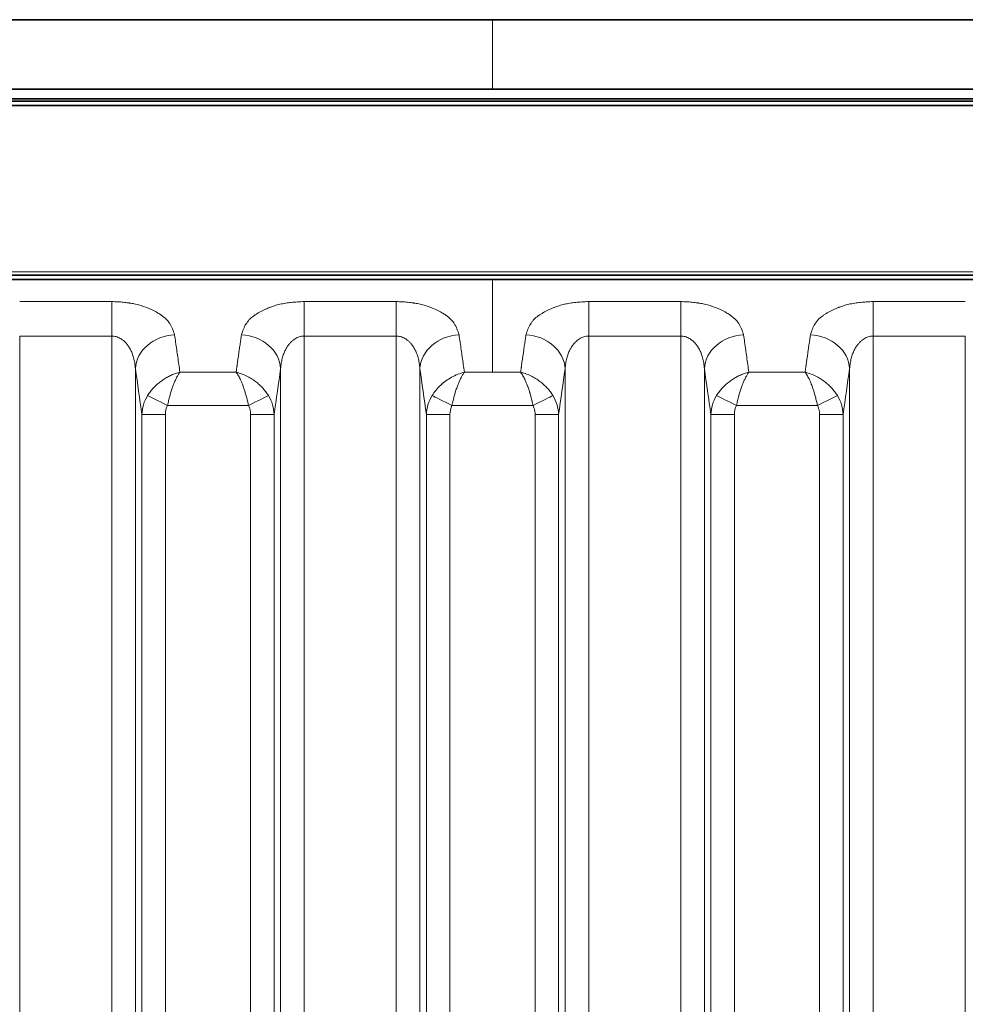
# Model space of a CAD drawing. Header units: millimetres. Extents: x 5 to 415, y 5 to 292.
# Tile 123 of 199: x 325 to 337, y 155 to 168. Entities that reach past the tile are written whole.
import ezdxf

# ---------------------------------------------------------------- set-up
doc = ezdxf.new("R2010")
doc.units = ezdxf.units.MM
doc.layers.add('Sichtbar (ISO)', color=7, linetype='Continuous', lineweight=35)
doc.layers.add('Sichtbar schmal (ISO)', color=7, linetype='Continuous', lineweight=18)

msp = doc.modelspace()

# ---------------------------------------------------------------- linework, layer by layer
at = {"layer": 'Sichtbar (ISO)'}
for p, q in [((287.35253236, 167.64503091), (331.19253052, 167.64503091)), ((375.03253235, 167.64503091), (331.19253052, 167.64503091)), ((331.1925306, 166.76257224), (318.09253249, 166.76257224)), ((345.59253209, 166.76257224), (331.1925306, 166.76257224)), ((345.59253234, 166.61133277), (318.09253235, 166.61133277)), ((318.09253235, 166.55462053), (344.29253235, 166.55462053)), ((318.09253249, 166.63924726), (345.59253231, 166.63924726)), ((345.5925323, 164.40020492), (318.09253239, 164.40020492)), ((318.09253249, 164.34281507), (331.19253235, 164.34281507)), ((331.19253235, 164.34281507), (345.59253226, 164.34281507))]:
    msp.add_line(p, q, dxfattribs=at)
at = {"layer": 'Sichtbar schmal (ISO)'}
for p, q in [((331.19253051, 167.64383771), (331.1925306, 166.76257224)), ((344.2925325, 166.55093354), (318.09253235, 166.55093353)), ((318.09253235, 164.44220599), (344.29253235, 164.44220599)), ((331.19253235, 163.16597558), (331.19253235, 164.34281507)), ((326.35819983, 164.06232866), (325.18801315, 164.06232866)), ((326.35819983, 164.06232866), (326.35819983, 163.62427936)), ((329.9711504, 164.06232866), (328.80096372, 164.06232866)), ((328.80096372, 163.62427921), (328.80096372, 164.06232866)), ((329.9711504, 164.06232866), (329.9711504, 163.62427936)), ((333.58410097, 164.06232866), (332.41391429, 164.06232866)), ((332.41391429, 163.62427921), (332.41391429, 164.06232866)), ((333.58410097, 164.06232866), (333.58410097, 163.62427936)), ((337.19705154, 164.06232866), (336.02686486, 164.06232866)), ((336.02686486, 163.6242792), (336.02686486, 164.06232866)), ((326.35819983, 163.62427936), (325.18801315, 163.6242792)), ((325.18801315, 163.6242792), (325.1880132, 142.64003535)), ((326.35819983, 163.62427936), (326.35819977, 142.64005688)), ((329.9711504, 163.62427936), (328.80096374, 163.62427921)), ((328.80096374, 163.62427921), (328.80096423, 142.64009382)), ((329.9711504, 163.62427936), (329.97114989, 142.64010467)), ((333.58410097, 163.62427936), (332.41391431, 163.62427921)), ((332.41391431, 163.62427921), (332.41391483, 142.64010462)), ((333.58410097, 163.62427936), (333.5841005, 142.64009382)), ((337.19705154, 163.62427936), (336.02686486, 163.6242792)), ((336.02686486, 163.6242792), (336.02686493, 142.64005673)), ((337.19705154, 163.62427936), (337.1970515, 142.64003529)), ((326.65705829, 143.05723846), (326.65705854, 163.20860275)), ((327.9371373, 163.1659745), (327.22232914, 163.16601295)), ((328.50210502, 163.20860141), (328.50210528, 143.05725916)), ((330.27000886, 143.05729811), (330.27000911, 163.20860275)), ((331.19253235, 163.16597558), (330.83530491, 163.16599856)), ((331.55008366, 163.16598273), (331.19253235, 163.16597558)), ((332.11505559, 163.20860142), (332.11505585, 143.05729745)), ((333.88295943, 143.05725979), (333.88295967, 163.20860289)), ((335.16303844, 163.1659745), (334.44823027, 163.16601296)), ((335.72800616, 163.20860142), (335.72800642, 143.05723782)), ((327.06514668, 162.74307256), (328.09402566, 162.74306302)), ((331.70697623, 162.74306302), (330.67809725, 162.74307257)), ((334.29104782, 162.74307256), (335.3199268, 162.74306302)), ((326.73987359, 162.62695453), (326.73987356, 143.66889918)), ((326.73987357, 162.62695443), (327.03873209, 162.62695443)), ((327.03873209, 162.62695443), (327.03873204, 143.66889917)), ((328.1204313, 143.66894293), (328.12043242, 162.62695444)), ((328.41928989, 162.62695444), (328.12043242, 162.62695444)), ((328.41928996, 143.66894302), (328.41928988, 162.62695325)), ((330.35282414, 162.62695443), (330.65168266, 162.62695443)), ((330.35282416, 162.62695453), (330.35282415, 143.66898322)), ((330.65168266, 162.62695443), (330.65168261, 143.66898321)), ((331.73338187, 143.6690003), (331.73338299, 162.62695444)), ((332.03224046, 162.62695444), (331.73338299, 162.62695444)), ((332.03224053, 143.66900038), (332.03224045, 162.6269532)), ((333.96577473, 162.62695469), (333.9657747, 143.66892564)), ((333.96577472, 162.62695443), (334.26463323, 162.62695443)), ((334.26463323, 162.62695443), (334.26463318, 143.66892562)), ((335.34633244, 143.66891627), (335.34633356, 162.62695444)), ((335.64519103, 162.62695444), (335.34633356, 162.62695444)), ((335.6451911, 143.66891635), (335.64519102, 162.6269532))]:
    msp.add_line(p, q, dxfattribs=at)
for centre, major_axis, ratio, start_param, end_param in [((327.15515611, 163.20860317), (-0.49456302, -0.07353514), 0.8594289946, 4.5861534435, 6.1118771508), ((325.84764783, 138.05805622), (0.00014647, 29.65238474), 0.087158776, 5.740520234, 5.7529974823), ((328.0040074, 163.20860278), (0.49456298, -0.07353542), 0.859429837, 0.1713065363, 1.6971146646), ((330.76810668, 163.20860317), (-0.49456302, -0.07353514), 0.8594289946, 4.5861534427, 6.1118771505), ((329.46059843, 138.05805622), (0.00014644, 29.65238474), 0.0871587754, 5.7405202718, 5.7529974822), ((331.61695797, 163.20860276), (0.49456298, -0.07353545), 0.8594299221, 0.1713066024, 1.6971147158), ((334.38105724, 163.20860323), (-0.49456304, -0.07353505), 0.8594287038, 4.5861535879, 6.111877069), ((333.07348418, 138.05698192), (0.00015352, 29.65363991), 0.0871589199, 5.7405202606, 5.7529969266), ((335.22990854, 163.20860276), (0.49456298, -0.07353545), 0.8594299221, 0.1713066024, 1.6971147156), ((325.84750265, 138.05805622), (0.00014647, 29.65237814), 0.087158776, 5.73459062, 5.740520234), ((329.31161766, 138.06053748), (0.00013895, -29.64946855), 0.0871586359, 3.6843073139, 3.694589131), ((329.46045326, 138.05805622), (0.00014644, 29.65237814), 0.0871587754, 5.7345906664, 5.7405202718), ((332.92454982, 138.06086845), (0.00013806, -29.649082), 0.0871586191, 3.6843072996, 3.6945901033), ((333.073339, 138.05698192), (0.00015352, 29.65363332), 0.0871589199, 5.7345909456, 5.7405202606), ((336.53750038, 138.06086845), (0.00013806, -29.649082), 0.0871586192, 3.6843073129, 3.6945892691), ((325.84736166, 138.05805622), (0.00014647, 29.6523717), 0.087158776, 5.7222240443, 5.73459062), ((329.31164653, 138.06053748), (0.00013895, -29.64946723), 0.0871586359, 3.694589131, 3.6973167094), ((329.46031226, 138.05805622), (0.00014644, 29.65237169), 0.0871587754, 5.7222227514, 5.7345906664), ((332.9245787, 138.06086845), (0.00013806, -29.64908068), 0.0871586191, 3.6945901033, 3.6973171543), ((333.07319801, 138.05698192), (0.00015352, 29.65362687), 0.0871589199, 5.7222247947, 5.7345909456), ((336.53752925, 138.06086845), (0.00013806, -29.64908068), 0.0871586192, 3.6945892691, 3.6973168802), ((325.37199785, 138.05805857), (-0.00014401, -29.1528909), 0.087158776, 2.5731873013, 2.6114048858), ((329.31174353, 138.06053748), (-0.00013895, 29.64946277), 0.0871586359, 0.5574753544, 0.558682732), ((329.78702555, 138.06053971), (-0.00013661, 29.14998431), 0.0871586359, 0.5301861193, 0.5684075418), ((328.98494845, 138.05805857), (-0.00014398, -29.15289089), 0.0871587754, 2.5731873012, 2.6114048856), ((332.92467562, 138.06086845), (-0.00013806, 29.64907622), 0.0871586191, 0.5574757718, 0.5586831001), ((333.39995772, 138.06087066), (-0.00013573, 29.14959775), 0.0871586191, 0.5301859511, 0.5684078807), ((332.59783434, 138.05698438), (-0.00015093, -29.15414605), 0.0871589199, 2.573188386, 2.611404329), ((336.53762625, 138.06086845), (-0.00013806, 29.64907622), 0.0871586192, 0.5574755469, 0.5586829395), ((337.01290829, 138.06087066), (-0.00013574, 29.14959775), 0.0871586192, 0.5301859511, 0.5684078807), ((327.23772596, 162.61694413), (-0.48776346, -0.10265458), 0.9809821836, 5.5317216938, 6.0513921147), ((327.06508184, 162.74294523), (-0.26860489, 0.13360907), 0.000476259, 4.712384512, 5.9355023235), ((328.09396048, 162.74318913), (0.26869214, 0.13343356), 0.00047311, 4.7123966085, 5.9355160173), ((327.90866114, 162.61425625), (-0.5105002, 0.01879927), 0.9706379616, 3.2051218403, 3.7180947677), ((330.85072354, 162.61692439), (-0.4879455, -0.10199254), 0.9809620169, 5.533093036, 6.0527478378), ((330.67803921, 162.74295889), (-0.26860749, 0.13360388), 0.0004254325, 4.712384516, 5.9354981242), ((331.70691092, 162.7431894), (0.26869224, 0.13343336), 0.0004741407, 4.7123966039, 5.9355885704), ((331.52271111, 162.61475217), (-0.50900083, 0.02799211), 0.9714171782, 3.2227833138, 3.7363153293), ((334.46362214, 162.61694611), (-0.48774605, -0.10271527), 0.9809843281, 5.531594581, 6.0512675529), ((334.29098299, 162.74294524), (-0.26860489, 0.13360907), 0.000476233, 4.712384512, 5.9355023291), ((335.31986162, 162.74318913), (0.26869214, 0.13343355), 0.0004731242, 4.7123966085, 5.9355159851), ((335.13456011, 162.61425552), (-0.51050284, 0.0187858), 0.9706362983, 3.2050958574, 3.7180677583), ((327.39829173, 162.55301718), (-0.31399311, 0.22217185), 0.7885377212, 0.1232214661, 0.5072000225), ((331.01123406, 162.55302037), (-0.31398293, 0.22217139), 0.7885453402, 0.1232340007, 0.5072170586), ((334.62418014, 162.55302218), (-0.31397745, 0.22217098), 0.7885495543, 0.1232404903, 0.5072260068)]:
    msp.add_ellipse(centre, major_axis=major_axis, ratio=ratio, start_param=start_param, end_param=end_param, dxfattribs=at)
for points, knots in [([(327.15472358, 163.63969228), (327.14711039, 163.66651938), (327.13827973, 163.69167718), (327.12835987, 163.71503114), (327.1179094, 163.73963428), (327.10622745, 163.76222331), (327.09378166, 163.7822321), (327.08918022, 163.78962972), (327.08447908, 163.79667318), (327.07971771, 163.80332866), (327.06966543, 163.81737981), (327.05886517, 163.8296928), (327.04737132, 163.84108065), (327.02951712, 163.8587702), (327.01012292, 163.87427551), (326.9866368, 163.89014542), (326.98032408, 163.89441102), (326.9736983, 163.8986983), (326.96667138, 163.90304275), (326.95212345, 163.91203713), (326.93638188, 163.92141674), (326.9195665, 163.93076475), (326.89840964, 163.94252629), (326.87553057, 163.95422586), (326.85173103, 163.96516279), (326.8294342, 163.97540916), (326.80634033, 163.98498223), (326.78362741, 163.99352625), (326.76019817, 164.00233973), (326.73670067, 164.00988291), (326.71313142, 164.01648139), (326.68970222, 164.02304066), (326.66619622, 164.028669), (326.64235094, 164.03359314), (326.6223798, 164.03771725), (326.60216334, 164.0413466), (326.58145178, 164.04454803), (326.57819798, 164.04505098), (326.57493468, 164.04554447), (326.57166184, 164.04602834), (326.54866473, 164.04942836), (326.52519853, 164.05235523), (326.50129597, 164.05475518), (326.4781383, 164.05708035), (326.45457013, 164.05891093), (326.43063981, 164.06018866), (326.4068184, 164.06146058), (326.38263681, 164.06218439), (326.35819983, 164.06232866)], [0, 0, 0, 0, 0.0818670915, 0.0818670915, 0.0818670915, 0.1681131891, 0.1681131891, 0.1681131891, 0.2, 0.2, 0.2, 0.2673198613, 0.2673198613, 0.2673198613, 0.3718924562, 0.3718924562, 0.3718924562, 0.4, 0.4, 0.4, 0.458191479, 0.458191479, 0.458191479, 0.5314071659, 0.5314071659, 0.5314071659, 0.6, 0.6, 0.6, 0.6707560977, 0.6707560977, 0.6707560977, 0.7410917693, 0.7410917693, 0.7410917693, 0.8, 0.8, 0.8, 0.8092545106, 0.8092545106, 0.8092545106, 0.8742829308, 0.8742829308, 0.8742829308, 0.9372848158, 0.9372848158, 0.9372848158, 1, 1, 1, 1]), ([(328.80096372, 164.06232866), (328.77137927, 164.06181434), (328.74243402, 164.06064451), (328.71431878, 164.05884404), (328.68765068, 164.05713623), (328.66172802, 164.05486074), (328.63667105, 164.05208262), (328.61232561, 164.04938338), (328.58879783, 164.04620913), (328.56620541, 164.04262612), (328.5408136, 164.03859915), (328.51674452, 164.03394121), (328.49327166, 164.02858262), (328.46995851, 164.02326048), (328.4472256, 164.01724292), (328.42457058, 164.01026793), (328.40682966, 164.00480588), (328.38914068, 163.99875239), (328.37139659, 163.99191726), (328.36685996, 163.99016972), (328.36229923, 163.98838052), (328.35772656, 163.98655169), (328.3355862, 163.9776967), (328.31319645, 163.96789205), (328.29165182, 163.95751871), (328.26853199, 163.94638694), (328.24639601, 163.93460479), (328.22596938, 163.92289224), (328.21457984, 163.91636151), (328.20371071, 163.90985668), (328.19340456, 163.90352082), (328.18172106, 163.89633822), (328.17108418, 163.8892866), (328.16113611, 163.88219079), (328.13967258, 163.86688118), (328.12124069, 163.85139828), (328.10418802, 163.83337134), (328.09561016, 163.82430341), (328.08742206, 163.81458235), (328.07969824, 163.80386353), (328.07345905, 163.79520503), (328.06734248, 163.78589614), (328.06142481, 163.77600892), (328.04979776, 163.75658252), (328.03896018, 163.73493362), (328.02923011, 163.71151024), (328.0199455, 163.6891592), (328.0116524, 163.66520095), (328.00442166, 163.63969384)], [0, 0, 0, 0, 0.0696834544, 0.0696834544, 0.0696834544, 0.1357801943, 0.1357801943, 0.1357801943, 0.2, 0.2, 0.2, 0.2721771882, 0.2721771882, 0.2721771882, 0.3438633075, 0.3438633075, 0.3438633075, 0.4, 0.4, 0.4, 0.4143524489, 0.4143524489, 0.4143524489, 0.4838452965, 0.4838452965, 0.4838452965, 0.558418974, 0.558418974, 0.558418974, 0.6, 0.6, 0.6, 0.6471380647, 0.6471380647, 0.6471380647, 0.7488411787, 0.7488411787, 0.7488411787, 0.8, 0.8, 0.8, 0.841325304, 0.841325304, 0.841325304, 0.9225212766, 0.9225212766, 0.9225212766, 1, 1, 1, 1]), ([(330.76767415, 163.63969228), (330.76006096, 163.66651938), (330.7512303, 163.69167718), (330.74131044, 163.71503114), (330.73085997, 163.73963428), (330.71917802, 163.76222331), (330.70673223, 163.7822321), (330.70213079, 163.78962972), (330.69742965, 163.79667318), (330.69266828, 163.80332866), (330.682616, 163.81737981), (330.67181574, 163.8296928), (330.66032189, 163.84108065), (330.64246769, 163.8587702), (330.62307349, 163.87427551), (330.59958737, 163.89014542), (330.59327465, 163.89441102), (330.58664887, 163.8986983), (330.57962195, 163.90304275), (330.56507402, 163.91203713), (330.54933245, 163.92141674), (330.53251707, 163.93076475), (330.51136021, 163.94252629), (330.48848114, 163.95422586), (330.4646816, 163.96516279), (330.44238477, 163.97540916), (330.4192909, 163.98498223), (330.39657798, 163.99352625), (330.37314874, 164.00233973), (330.34965124, 164.00988291), (330.32608199, 164.01648139), (330.30265279, 164.02304066), (330.27914679, 164.028669), (330.25530151, 164.03359314), (330.23533037, 164.03771725), (330.21511391, 164.0413466), (330.19440235, 164.04454803), (330.19114855, 164.04505098), (330.18788525, 164.04554447), (330.18461241, 164.04602834), (330.1616153, 164.04942836), (330.1381491, 164.05235523), (330.11424654, 164.05475518), (330.09108887, 164.05708035), (330.0675207, 164.05891093), (330.04359038, 164.06018866), (330.01976897, 164.06146058), (329.99558738, 164.06218439), (329.9711504, 164.06232866)], [0, 0, 0, 0, 0.0818670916, 0.0818670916, 0.0818670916, 0.1681131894, 0.1681131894, 0.1681131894, 0.2, 0.2, 0.2, 0.2673198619, 0.2673198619, 0.2673198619, 0.3718924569, 0.3718924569, 0.3718924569, 0.4, 0.4, 0.4, 0.4581914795, 0.4581914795, 0.4581914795, 0.5314071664, 0.5314071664, 0.5314071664, 0.6, 0.6, 0.6, 0.6707560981, 0.6707560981, 0.6707560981, 0.7410917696, 0.7410917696, 0.7410917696, 0.8, 0.8, 0.8, 0.8092545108, 0.8092545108, 0.8092545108, 0.8742829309, 0.8742829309, 0.8742829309, 0.9372848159, 0.9372848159, 0.9372848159, 1, 1, 1, 1]), ([(332.41391429, 164.06232866), (332.38432984, 164.06181434), (332.35538459, 164.06064451), (332.32726935, 164.05884404), (332.30060125, 164.05713623), (332.27467859, 164.05486074), (332.24962162, 164.05208262), (332.22527619, 164.04938338), (332.20174841, 164.04620913), (332.17915599, 164.04262612), (332.15376418, 164.03859916), (332.12969509, 164.03394121), (332.10622223, 164.02858262), (332.08290908, 164.02326048), (332.06017617, 164.01724292), (332.03752116, 164.01026793), (332.01978024, 164.00480588), (332.00209126, 163.99875239), (331.98434717, 163.99191726), (331.97981054, 163.99016972), (331.97524981, 163.98838052), (331.97067713, 163.98655169), (331.94853677, 163.9776967), (331.92614702, 163.96789205), (331.90460239, 163.95751871), (331.88148256, 163.94638694), (331.85934658, 163.93460479), (331.83891995, 163.92289224), (331.82753041, 163.91636152), (331.81666129, 163.90985668), (331.80635515, 163.90352083), (331.79467164, 163.89633822), (331.78403476, 163.8892866), (331.77408669, 163.88219079), (331.75262315, 163.86688118), (331.73419126, 163.85139828), (331.71713859, 163.83337134), (331.70856074, 163.82430341), (331.70037263, 163.81458235), (331.69264881, 163.80386353), (331.68640962, 163.79520503), (331.68029305, 163.78589614), (331.67437538, 163.77600892), (331.66274833, 163.75658252), (331.65191075, 163.73493362), (331.64218068, 163.71151024), (331.63289606, 163.68915921), (331.62460297, 163.66520096), (331.61737223, 163.63969386)], [0, 0, 0, 0, 0.0696834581, 0.0696834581, 0.0696834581, 0.1357802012, 0.1357802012, 0.1357802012, 0.2, 0.2, 0.2, 0.2721771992, 0.2721771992, 0.2721771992, 0.343863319, 0.343863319, 0.343863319, 0.4, 0.4, 0.4, 0.414352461, 0.414352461, 0.414352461, 0.4838453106, 0.4838453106, 0.4838453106, 0.5584189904, 0.5584189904, 0.5584189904, 0.6, 0.6, 0.6, 0.6471380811, 0.6471380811, 0.6471380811, 0.7488411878, 0.7488411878, 0.7488411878, 0.8, 0.8, 0.8, 0.8413253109, 0.8413253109, 0.8413253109, 0.9225212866, 0.9225212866, 0.9225212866, 1, 1, 1, 1]), ([(334.38062473, 163.63969221), (334.37301153, 163.66651935), (334.36418087, 163.69167716), (334.354261, 163.71503113), (334.34381053, 163.73963428), (334.33212858, 163.76222331), (334.3196828, 163.7822321), (334.31508136, 163.78962972), (334.31038023, 163.79667317), (334.30561886, 163.80332866), (334.29556658, 163.81737981), (334.28476631, 163.8296928), (334.27327246, 163.84108066), (334.25541826, 163.8587702), (334.23602406, 163.87427551), (334.21253794, 163.89014542), (334.20622523, 163.89441101), (334.19959946, 163.89869829), (334.19257255, 163.90304273), (334.17802461, 163.91203712), (334.16228303, 163.92141673), (334.14546764, 163.93076475), (334.12431078, 163.94252629), (334.10143171, 163.95422586), (334.07763217, 163.96516279), (334.05533535, 163.97540916), (334.03224148, 163.98498223), (334.00952857, 163.99352624), (333.98609933, 164.00233972), (333.96260182, 164.00988291), (333.93903256, 164.01648139), (333.91560336, 164.02304066), (333.89209736, 164.028669), (333.86825208, 164.03359314), (333.84828095, 164.03771725), (333.82806449, 164.0413466), (333.80735294, 164.04454803), (333.80409914, 164.04505098), (333.80083582, 164.04554447), (333.79756298, 164.04602834), (333.77456587, 164.04942836), (333.75109967, 164.05235523), (333.72719711, 164.05475518), (333.70403944, 164.05708035), (333.68047127, 164.05891093), (333.65654095, 164.06018866), (333.63271954, 164.06146058), (333.60853795, 164.06218439), (333.58410097, 164.06232866)], [0, 0, 0, 0, 0.081867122, 0.081867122, 0.081867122, 0.1681132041, 0.1681132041, 0.1681132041, 0.2, 0.2, 0.2, 0.2673198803, 0.2673198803, 0.2673198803, 0.3718924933, 0.3718924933, 0.3718924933, 0.4, 0.4, 0.4, 0.4581915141, 0.4581915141, 0.4581915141, 0.5314071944, 0.5314071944, 0.5314071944, 0.6, 0.6, 0.6, 0.6707561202, 0.6707561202, 0.6707561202, 0.7410917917, 0.7410917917, 0.7410917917, 0.8, 0.8, 0.8, 0.8092545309, 0.8092545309, 0.8092545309, 0.874282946, 0.874282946, 0.874282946, 0.937284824, 0.937284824, 0.937284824, 1, 1, 1, 1]), ([(336.02686486, 164.06232866), (335.99728041, 164.06181434), (335.96833516, 164.06064451), (335.94021992, 164.05884404), (335.91355182, 164.05713623), (335.88762916, 164.05486074), (335.86257219, 164.05208262), (335.83822676, 164.04938338), (335.81469898, 164.04620913), (335.79210656, 164.04262612), (335.76671475, 164.03859916), (335.74264566, 164.03394121), (335.7191728, 164.02858262), (335.69585965, 164.02326048), (335.67312674, 164.01724292), (335.65047173, 164.01026793), (335.63273081, 164.00480588), (335.61504183, 163.99875239), (335.59729774, 163.99191726), (335.59276111, 163.99016972), (335.58820038, 163.98838052), (335.5836277, 163.98655169), (335.56148734, 163.9776967), (335.53909759, 163.96789205), (335.51755296, 163.95751871), (335.49443313, 163.94638694), (335.47229715, 163.93460479), (335.45187052, 163.92289224), (335.44048098, 163.91636152), (335.42961186, 163.90985668), (335.41930572, 163.90352083), (335.40762221, 163.89633822), (335.39698533, 163.8892866), (335.38703726, 163.88219079), (335.36557372, 163.86688118), (335.34714183, 163.85139828), (335.33008916, 163.83337134), (335.32151131, 163.82430341), (335.3133232, 163.81458235), (335.30559938, 163.80386353), (335.29936019, 163.79520503), (335.29324362, 163.78589614), (335.28732595, 163.77600892), (335.2756989, 163.75658252), (335.26486132, 163.73493362), (335.25513125, 163.71151024), (335.24584663, 163.68915921), (335.23755354, 163.66520096), (335.2303228, 163.63969386)], [0, 0, 0, 0, 0.0696834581, 0.0696834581, 0.0696834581, 0.1357802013, 0.1357802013, 0.1357802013, 0.2, 0.2, 0.2, 0.2721771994, 0.2721771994, 0.2721771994, 0.3438633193, 0.3438633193, 0.3438633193, 0.4, 0.4, 0.4, 0.4143524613, 0.4143524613, 0.4143524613, 0.4838453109, 0.4838453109, 0.4838453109, 0.5584189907, 0.5584189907, 0.5584189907, 0.6, 0.6, 0.6, 0.6471380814, 0.6471380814, 0.6471380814, 0.7488411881, 0.7488411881, 0.7488411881, 0.8, 0.8, 0.8, 0.841325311, 0.841325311, 0.841325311, 0.9225212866, 0.9225212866, 0.9225212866, 1, 1, 1, 1]), ([(326.35819983, 163.62427942), (326.3672775, 163.62427933), (326.3853276, 163.6230749), (326.41216245, 163.61769803), (326.43872995, 163.60874099), (326.46528427, 163.59591667), (326.49189741, 163.57877816), (326.51850475, 163.55673375), (326.54487541, 163.52908301), (326.57057689, 163.49507263), (326.59496198, 163.4539575), (326.61716877, 163.40504952), (326.63611574, 163.34774799), (326.65047796, 163.2816005), (326.65565252, 163.23381328), (326.65705841, 163.20860142)], [0, 0, 0, 0, 0.0554165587, 0.11012060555, 0.16573002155, 0.22336506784, 0.28408890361, 0.34891881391, 0.41891066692, 0.49506709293, 0.57826791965, 0.66942097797, 0.76945140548, 0.8792845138, 0.99999579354, 0.99999579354, 0.99999579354, 0.99999579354]), ([(328.00442166, 163.63969384), (328.00132175, 163.6188428), (327.99822742, 163.59770034), (327.99513287, 163.57664075), (327.99203035, 163.55552691), (327.98892763, 163.53449775), (327.9858571, 163.51335701), (327.98278657, 163.49221627), (327.97974824, 163.47096333), (327.97679196, 163.4496634)], [0.00085647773, 0.00085647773, 0.00085647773, 0.00085647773, 0.33333333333, 0.33333333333, 0.33333333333, 0.66666666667, 0.66666666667, 0.66666666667, 1, 1, 1, 1]), ([(328.5021051, 163.20860036), (328.5034448, 163.23262409), (328.50827531, 163.2782861), (328.52158149, 163.34189782), (328.53926535, 163.39771191), (328.56024289, 163.44607245), (328.58352905, 163.48726983), (328.60821988, 163.52167702), (328.63360463, 163.54988459), (328.65930569, 163.57267975), (328.68531012, 163.59086767), (328.71184261, 163.60504873), (328.73950646, 163.61563003), (328.76927961, 163.62261345), (328.79008115, 163.62427908), (328.80096372, 163.62427922)], [0.0000037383, 0.0000037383, 0.0000037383, 0.0000037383, 0.11501548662, 0.22023121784, 0.31702696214, 0.40631375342, 0.48850397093, 0.56383284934, 0.63287433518, 0.69672354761, 0.7569514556, 0.81530021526, 0.87314537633, 0.93356801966, 1, 1, 1, 1]), ([(329.9711504, 163.62427942), (329.98022807, 163.62427933), (329.99827817, 163.6230749), (330.02511302, 163.61769803), (330.05168052, 163.60874099), (330.07823484, 163.59591667), (330.10484798, 163.57877816), (330.13145532, 163.55673375), (330.15782598, 163.52908301), (330.18352746, 163.49507263), (330.20791255, 163.4539575), (330.23011934, 163.40504952), (330.24906631, 163.34774799), (330.26342853, 163.2816005), (330.26860309, 163.23381328), (330.27000898, 163.20860142)], [0, 0, 0, 0, 0.0554165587, 0.11012060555, 0.16573002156, 0.22336506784, 0.28408890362, 0.34891881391, 0.41891066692, 0.49506709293, 0.57826791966, 0.66942097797, 0.76945140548, 0.87928451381, 0.99999579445, 0.99999579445, 0.99999579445, 0.99999579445]), ([(331.61737223, 163.63969386), (331.61427232, 163.61884284), (331.61117799, 163.59770039), (331.60808345, 163.57664082), (331.60498094, 163.555527), (331.60187821, 163.53449786), (331.59880768, 163.51335714), (331.59573716, 163.49221641), (331.59269883, 163.4709635), (331.58974257, 163.44966361)], [0.00085647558, 0.00085647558, 0.00085647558, 0.00085647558, 0.33333333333, 0.33333333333, 0.33333333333, 0.66666666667, 0.66666666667, 0.66666666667, 1, 1, 1, 1]), ([(332.11505567, 163.20860036), (332.11639537, 163.23262411), (332.12122588, 163.27828612), (332.13453206, 163.34189782), (332.15221592, 163.39771191), (332.17319346, 163.44607245), (332.19647962, 163.48726983), (332.22117045, 163.52167702), (332.2465552, 163.54988459), (332.27225626, 163.57267975), (332.29826069, 163.59086767), (332.32479318, 163.60504873), (332.35245703, 163.61563003), (332.38223018, 163.62261345), (332.40303172, 163.62427908), (332.41391429, 163.62427922)], [0.0000038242, 0.0000038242, 0.0000038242, 0.0000038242, 0.11501556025, 0.22023128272, 0.31702701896, 0.40631380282, 0.48850401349, 0.56383288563, 0.63287436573, 0.69672357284, 0.75695147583, 0.81530023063, 0.87314538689, 0.93356802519, 1, 1, 1, 1]), ([(333.58410097, 163.62427942), (333.59317864, 163.62427933), (333.61122874, 163.6230749), (333.63806359, 163.61769803), (333.66463109, 163.60874099), (333.69118541, 163.59591667), (333.71779855, 163.57877816), (333.74440589, 163.55673375), (333.77077655, 163.52908301), (333.79647803, 163.49507263), (333.82086313, 163.4539575), (333.84306991, 163.40504952), (333.86201688, 163.34774799), (333.87637909, 163.28160054), (333.88155365, 163.23381337), (333.88295954, 163.20860156)], [0, 0, 0, 0, 0.05541657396, 0.11012063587, 0.16573006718, 0.22336512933, 0.28408898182, 0.34891890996, 0.41891078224, 0.49506722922, 0.57826807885, 0.66942116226, 0.76945161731, 0.87928475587, 0.99999584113, 0.99999584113, 0.99999584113, 0.99999584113]), ([(335.2303228, 163.63969386), (335.22722289, 163.61884281), (335.22412856, 163.59770035), (335.22103401, 163.57664075), (335.21793149, 163.55552691), (335.21482876, 163.53449775), (335.21175823, 163.513357), (335.2086877, 163.49221626), (335.20564937, 163.47096332), (335.2026931, 163.4496634)], [0.00085647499, 0.00085647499, 0.00085647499, 0.00085647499, 0.33333333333, 0.33333333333, 0.33333333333, 0.66666666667, 0.66666666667, 0.66666666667, 1, 1, 1, 1]), ([(335.72800624, 163.20860036), (335.72934594, 163.23262411), (335.73417645, 163.27828612), (335.74748263, 163.34189782), (335.76516649, 163.39771191), (335.78614403, 163.44607245), (335.80943019, 163.48726983), (335.83412102, 163.52167702), (335.85950577, 163.54988459), (335.88520683, 163.57267975), (335.91121126, 163.59086767), (335.93774375, 163.60504873), (335.9654076, 163.61563003), (335.99518075, 163.62261345), (336.01598229, 163.62427908), (336.02686486, 163.62427922)], [0.0000038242, 0.0000038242, 0.0000038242, 0.0000038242, 0.11501556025, 0.22023128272, 0.31702701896, 0.40631380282, 0.48850401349, 0.56383288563, 0.63287436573, 0.69672357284, 0.75695147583, 0.81530023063, 0.87314538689, 0.93356802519, 1, 1, 1, 1]), ([(327.22233141, 163.1660251), (327.22216005, 163.16600968), (327.20349037, 163.16139661), (327.16724664, 163.15061663), (327.11413329, 163.12954819), (327.06323691, 163.10426052), (327.01430679, 163.07474528), (326.96806258, 163.04147922), (326.92504262, 163.0049655), (326.88486383, 162.9648752), (326.8466122, 162.91962855), (326.82359072, 162.88643236), (326.81257275, 162.86860729)], [0, 0, 0, 0, 0.0005094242, 0.1173933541, 0.2284077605, 0.3384867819, 0.448213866, 0.5567717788, 0.662918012, 0.7680490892, 0.8783357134, 1, 1, 1, 1]), ([(327.06514668, 162.74307256), (327.0696615, 162.76426623), (327.07444721, 162.78533146), (327.07943294, 162.80607009), (327.08399527, 162.82504758), (327.08872487, 162.84374805), (327.09363495, 162.86201117), (327.09804287, 162.87840649), (327.10259653, 162.89444703), (327.1073294, 162.90999775), (327.11290176, 162.92830673), (327.11871833, 162.94593421), (327.12472938, 162.96302138), (327.13046926, 162.97933773), (327.13638755, 162.99516206), (327.14248976, 163.0105661), (327.14807812, 163.02467299), (327.15382127, 163.03842719), (327.15975031, 163.05183547), (327.16647519, 163.06704356), (327.17342048, 163.08179866), (327.18057209, 163.09588583), (327.18708344, 163.10871184), (327.19376629, 163.12098356), (327.20059804, 163.13254413), (327.20766719, 163.14450642), (327.2148951, 163.15570473), (327.22233141, 163.1660251)], [0, 0, 0, 0, 0.1218069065, 0.1218069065, 0.1218069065, 0.2332698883, 0.2332698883, 0.2332698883, 0.3333333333, 0.3333333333, 0.3333333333, 0.4511452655, 0.4511452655, 0.4511452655, 0.5636425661, 0.5636425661, 0.5636425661, 0.6666666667, 0.6666666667, 0.6666666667, 0.7835197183, 0.7835197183, 0.7835197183, 0.8899113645, 0.8899113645, 0.8899113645, 1, 1, 1, 1]), ([(327.93713535, 163.16597532), (327.94734349, 163.15171194), (327.95713367, 163.13580809), (327.96658633, 163.11868808), (327.97558703, 163.10238664), (327.98427978, 163.08499389), (327.99257584, 163.06701005), (327.99508154, 163.0615783), (327.99755123, 163.0560927), (327.99998331, 163.05056703), (328.00535109, 163.03837152), (328.01052329, 163.02598939), (328.01555452, 163.01337449), (328.02253923, 162.99586161), (328.02925535, 162.97790579), (328.03576163, 162.9592268), (328.04110627, 162.94388281), (328.04630914, 162.92804643), (328.0513444, 162.91149386), (328.05198362, 162.90939252), (328.05262021, 162.90727981), (328.05325429, 162.90515608), (328.05843062, 162.88781906), (328.06343996, 162.8697501), (328.06831314, 162.85115953), (328.07288309, 162.83372576), (328.07733352, 162.81583512), (328.08165657, 162.79764442), (328.0859227, 162.77969318), (328.09006449, 162.76145111), (328.09402566, 162.74306302)], [0.00000003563, 0.00000003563, 0.00000003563, 0.00000003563, 0.14882418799, 0.14882418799, 0.14882418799, 0.29053248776, 0.29053248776, 0.29053248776, 0.33333333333, 0.33333333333, 0.33333333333, 0.42779755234, 0.42779755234, 0.42779755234, 0.55893928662, 0.55893928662, 0.55893928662, 0.66666666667, 0.66666666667, 0.66666666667, 0.68034257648, 0.68034257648, 0.68034257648, 0.79198583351, 0.79198583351, 0.79198583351, 0.89668199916, 0.89668199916, 0.89668199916, 1, 1, 1, 1]), ([(327.94181636, 163.20191745), (327.94137834, 163.19850623), (327.9408716, 163.19460973), (327.94033247, 163.19071182), (327.93976306, 163.18659504), (327.93915751, 163.18247691), (327.93861383, 163.17835477), (327.93807016, 163.17423279), (327.93758836, 163.17010681), (327.93713539, 163.16597577)], [0.01772211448, 0.01772211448, 0.01772211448, 0.01772211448, 0.33333333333, 0.33333333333, 0.33333333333, 0.66666666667, 0.66666666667, 0.66666666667, 0.99998798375, 0.99998798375, 0.99998798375, 0.99998798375]), ([(328.34659815, 162.86859635), (328.33705382, 162.88403821), (328.31641432, 162.91425114), (328.28084214, 162.95765763), (328.24030425, 162.99934332), (328.19385469, 163.03954711), (328.14071805, 163.0778164), (328.08010999, 163.11323008), (328.01141951, 163.14424903), (327.96273215, 163.15964398), (327.93714116, 163.16597645)], [0.00000065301, 0.00000065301, 0.00000065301, 0.00000065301, 0.10546039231, 0.2105962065, 0.31992279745, 0.43515729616, 0.5587940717, 0.69284825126, 0.83925889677, 1, 1, 1, 1]), ([(327.94446673, 163.22087424), (327.94491431, 163.22406788), (327.94535498, 163.22725014), (327.94579246, 163.23044439), (327.94622994, 163.23363865), (327.94666423, 163.23684486), (327.94709021, 163.23999283), (327.94748955, 163.24294381), (327.94788159, 163.2458435), (327.94821128, 163.24830978)], [0, 0, 0, 0, 0.33333333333, 0.33333333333, 0.33333333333, 0.66666666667, 0.66666666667, 0.66666666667, 0.97914168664, 0.97914168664, 0.97914168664, 0.97914168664]), ([(330.83531578, 163.16599781), (330.77824258, 163.15140915), (330.72236088, 163.12885835), (330.67187602, 163.10073581), (330.62139116, 163.07261328), (330.57614732, 163.03947114), (330.53447338, 163.00068915), (330.49279945, 162.96190715), (330.45516609, 162.91709434), (330.42552467, 162.86860679)], [0, 0, 0, 0, 0.3333333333, 0.3333333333, 0.3333333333, 0.6666666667, 0.6666666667, 0.6666666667, 1, 1, 1, 1]), ([(330.67809725, 162.74307257), (330.68261209, 162.76426636), (330.6873978, 162.78533151), (330.69238352, 162.80607008), (330.69694584, 162.82504751), (330.70167542, 162.84374793), (330.70658553, 162.86201117), (330.71099337, 162.87840623), (330.71554698, 162.89444666), (330.72027988, 162.90999749), (330.7258522, 162.92830634), (330.73166876, 162.9459342), (330.73767975, 162.96302152), (330.74341968, 162.97933827), (330.74933798, 162.99516277), (330.75544004, 163.01056631), (330.76102862, 163.02467364), (330.76677186, 163.03842766), (330.77270073, 163.05183498), (330.77942622, 163.06704378), (330.78637196, 163.0817983), (330.79352403, 163.09588496), (330.80003578, 163.10871047), (330.80671903, 163.12098174), (330.81355141, 163.13254252), (330.82061763, 163.14449896), (330.8278427, 163.1556929), (330.83531578, 163.16599781)], [0, 0, 0, 0, 0.1218077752, 0.1218077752, 0.1218077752, 0.2332714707, 0.2332714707, 0.2332714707, 0.3333333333, 0.3333333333, 0.3333333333, 0.4511417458, 0.4511417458, 0.4511417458, 0.5636374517, 0.5636374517, 0.5636374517, 0.6666666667, 0.6666666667, 0.6666666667, 0.7835394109, 0.7835394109, 0.7835394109, 0.8899487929, 0.8899487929, 0.8899487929, 1, 1, 1, 1]), ([(331.55008079, 163.16598357), (331.5602903, 163.15171904), (331.57008252, 163.13581233), (331.57953727, 163.1186883), (331.5885378, 163.10238692), (331.59723057, 163.08499374), (331.60552644, 163.06701007), (331.60803214, 163.06157827), (331.6105018, 163.05609268), (331.61293384, 163.05056711), (331.61830179, 163.03837121), (331.62347397, 163.02598907), (331.62850508, 163.01337447), (331.63548995, 162.99586118), (331.64220602, 162.97790551), (331.64871222, 162.95922681), (331.65405684, 162.94388289), (331.65925967, 162.92804667), (331.66429492, 162.91149401), (331.66493416, 162.90939262), (331.66557076, 162.90727986), (331.66620486, 162.90515607), (331.67138111, 162.88781919), (331.67639047, 162.8697502), (331.68126369, 162.8511595), (331.68583362, 162.83372579), (331.69028408, 162.81583513), (331.69460713, 162.79764442), (331.69887328, 162.77969315), (331.70301508, 162.76145105), (331.70697623, 162.74306302)], [0, 0, 0, 0, 0.1488433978, 0.1488433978, 0.1488433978, 0.2905363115, 0.2905363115, 0.2905363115, 0.3333333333, 0.3333333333, 0.3333333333, 0.4277939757, 0.4277939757, 0.4277939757, 0.5589370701, 0.5589370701, 0.5589370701, 0.6666666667, 0.6666666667, 0.6666666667, 0.6803431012, 0.6803431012, 0.6803431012, 0.7919868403, 0.7919868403, 0.7919868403, 0.8966824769, 0.8966824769, 0.8966824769, 1, 1, 1, 1]), ([(331.55476651, 163.2019149), (331.55432846, 163.19850391), (331.5538214, 163.19460759), (331.55328268, 163.19071005), (331.55271371, 163.18659366), (331.55210942, 163.18247614), (331.55156416, 163.17835386), (331.55101903, 163.17423265), (331.55053289, 163.17010668), (331.55008114, 163.16598677)], [0.01772204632, 0.01772204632, 0.01772204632, 0.01772204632, 0.33333333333, 0.33333333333, 0.33333333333, 0.66666666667, 0.66666666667, 0.66666666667, 0.99991309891, 0.99991309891, 0.99991309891, 0.99991309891]), ([(331.9595536, 162.86859739), (331.95001262, 162.88404417), (331.92937512, 162.91425544), (331.89380581, 162.95766055), (331.85326993, 162.99934627), (331.80682228, 163.03955057), (331.75368734, 163.07782087), (331.69308069, 163.11323606), (331.62438335, 163.1442606), (331.57568813, 163.15965867), (331.55008366, 163.1659865)], [0.0000074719, 0.0000074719, 0.0000074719, 0.0000074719, 0.10544977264, 0.21057502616, 0.31989063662, 0.43511356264, 0.55873792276, 0.69277864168, 0.83917458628, 0.99994980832, 0.99994980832, 0.99994980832, 0.99994980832]), ([(331.55741674, 163.22087068), (331.55786429, 163.22406414), (331.55830495, 163.22724622), (331.55874241, 163.23044029), (331.55917987, 163.23363436), (331.55961414, 163.23684038), (331.56004011, 163.23998817), (331.56043946, 163.24293917), (331.56083151, 163.24583888), (331.56116126, 163.24830545)], [0, 0, 0, 0, 0.33333333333, 0.33333333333, 0.33333333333, 0.66666666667, 0.66666666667, 0.66666666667, 0.979159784, 0.979159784, 0.979159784, 0.979159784]), ([(334.44823255, 163.1660251), (334.44806118, 163.16600967), (334.42939157, 163.1613966), (334.39314779, 163.15061662), (334.34003443, 163.12954818), (334.28913805, 163.10426051), (334.24020792, 163.07474527), (334.19396371, 163.04147921), (334.15094375, 163.00496549), (334.11076497, 162.9648752), (334.07251333, 162.91962855), (334.04949186, 162.88643236), (334.03847389, 162.86860729)], [0, 0, 0, 0, 0.0005094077, 0.1173933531, 0.2284077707, 0.3384867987, 0.4482138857, 0.5567717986, 0.6629180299, 0.7680491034, 0.8783357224, 1, 1, 1, 1]), ([(334.29104782, 162.74307256), (334.29556264, 162.76426623), (334.30034836, 162.78533146), (334.30533408, 162.80607008), (334.30989641, 162.82504758), (334.31462601, 162.84374804), (334.31953609, 162.86201116), (334.32394403, 162.87840653), (334.3284977, 162.89444712), (334.33323058, 162.90999787), (334.33880293, 162.9283068), (334.34461949, 162.94593425), (334.35063052, 162.96302137), (334.3563704, 162.97933772), (334.36228869, 162.99516205), (334.3683909, 163.01056608), (334.37397927, 163.02467301), (334.37972244, 163.03842723), (334.38565148, 163.05183555), (334.39237637, 163.06704361), (334.39932161, 163.08179869), (334.40647318, 163.09588585), (334.41298452, 163.10871186), (334.41966734, 163.12098359), (334.42649911, 163.13254416), (334.43356825, 163.14450642), (334.44079625, 163.15570475), (334.44823255, 163.1660251)], [0, 0, 0, 0, 0.1218067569, 0.1218067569, 0.1218067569, 0.233269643, 0.233269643, 0.233269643, 0.3333333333, 0.3333333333, 0.3333333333, 0.451144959, 0.451144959, 0.451144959, 0.5636422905, 0.5636422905, 0.5636422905, 0.6666666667, 0.6666666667, 0.6666666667, 0.7835196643, 0.7835196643, 0.7835196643, 0.8899114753, 0.8899114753, 0.8899114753, 1, 1, 1, 1]), ([(335.16303649, 163.16597532), (335.17324463, 163.15171193), (335.18303479, 163.13580809), (335.19248746, 163.11868808), (335.20148816, 163.10238664), (335.21018092, 163.08499389), (335.21847698, 163.06701005), (335.22098268, 163.06157829), (335.22345237, 163.0560927), (335.22588446, 163.05056702), (335.23125224, 163.03837151), (335.23642443, 163.02598938), (335.24145567, 163.01337449), (335.24844037, 162.99586161), (335.25515649, 162.97790579), (335.26166278, 162.9592268), (335.26700742, 162.9438828), (335.27221029, 162.92804642), (335.27724554, 162.91149385), (335.27788476, 162.90939251), (335.27852136, 162.9072798), (335.27915544, 162.90515608), (335.28433176, 162.88781906), (335.2893411, 162.8697501), (335.29421429, 162.85115952), (335.29878423, 162.83372576), (335.30323467, 162.81583512), (335.30755771, 162.79764442), (335.31182384, 162.77969318), (335.31596563, 162.76145111), (335.3199268, 162.74306302)], [0.000000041, 0.000000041, 0.000000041, 0.000000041, 0.14882420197, 0.14882420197, 0.14882420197, 0.2905324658, 0.2905324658, 0.2905324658, 0.33333333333, 0.33333333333, 0.33333333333, 0.42779752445, 0.42779752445, 0.42779752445, 0.55893926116, 0.55893926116, 0.55893926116, 0.66666666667, 0.66666666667, 0.66666666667, 0.68034255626, 0.68034255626, 0.68034255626, 0.79198581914, 0.79198581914, 0.79198581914, 0.8966819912, 0.8966819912, 0.8966819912, 1, 1, 1, 1]), ([(335.16771749, 163.20191743), (335.16727947, 163.19850621), (335.16677274, 163.19460971), (335.1662336, 163.19071181), (335.16566419, 163.18659502), (335.16505864, 163.1824769), (335.16451496, 163.17835477), (335.1639713, 163.17423278), (335.1634895, 163.1701068), (335.16303653, 163.16597576)], [0.01772211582, 0.01772211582, 0.01772211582, 0.01772211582, 0.33333333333, 0.33333333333, 0.33333333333, 0.66666666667, 0.66666666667, 0.66666666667, 0.99998805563, 0.99998805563, 0.99998805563, 0.99998805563]), ([(335.57249928, 162.86859634), (335.56295496, 162.8840382), (335.54231545, 162.91425113), (335.50674328, 162.95765762), (335.46620538, 162.99934332), (335.41975583, 163.0395471), (335.36661918, 163.0778164), (335.30601112, 163.11323007), (335.23732064, 163.14424902), (335.18863329, 163.15964397), (335.16304229, 163.16597644)], [0.00000064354, 0.00000064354, 0.00000064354, 0.00000064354, 0.10546038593, 0.21059619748, 0.31992278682, 0.43515728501, 0.55879406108, 0.6928482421, 0.83925888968, 1, 1, 1, 1]), ([(335.17036786, 163.22087421), (335.17081544, 163.22406784), (335.17125611, 163.2272501), (335.17169359, 163.23044435), (335.17213107, 163.2336386), (335.17256536, 163.23684482), (335.17299134, 163.23999278), (335.17339068, 163.24294376), (335.17378272, 163.24584345), (335.17411241, 163.24830973)], [0, 0, 0, 0, 0.33333333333, 0.33333333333, 0.33333333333, 0.66666666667, 0.66666666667, 0.66666666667, 0.97914169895, 0.97914169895, 0.97914169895, 0.97914169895])]:
    msp.add_open_spline(points, degree=3, knots=knots, dxfattribs=at)
for points in [[(328.12043242, 162.62695444), (328.12071028, 162.63985521), (328.11911482, 162.66566185), (328.10941963, 162.70478135), (328.09978008, 162.73034556), (328.09402566, 162.74306302)], [(331.73338299, 162.62695444), (331.73366085, 162.63985521), (331.73206539, 162.66566185), (331.7223702, 162.70478135), (331.71273065, 162.73034556), (331.70697623, 162.74306302)], [(335.34633356, 162.62695444), (335.34661142, 162.63985521), (335.34501596, 162.66566185), (335.33532077, 162.70478135), (335.32568122, 162.73034556), (335.3199268, 162.74306302)]]:
    msp.add_open_spline(points, degree=3, dxfattribs=at)

doc.saveas('drawing.dxf')
